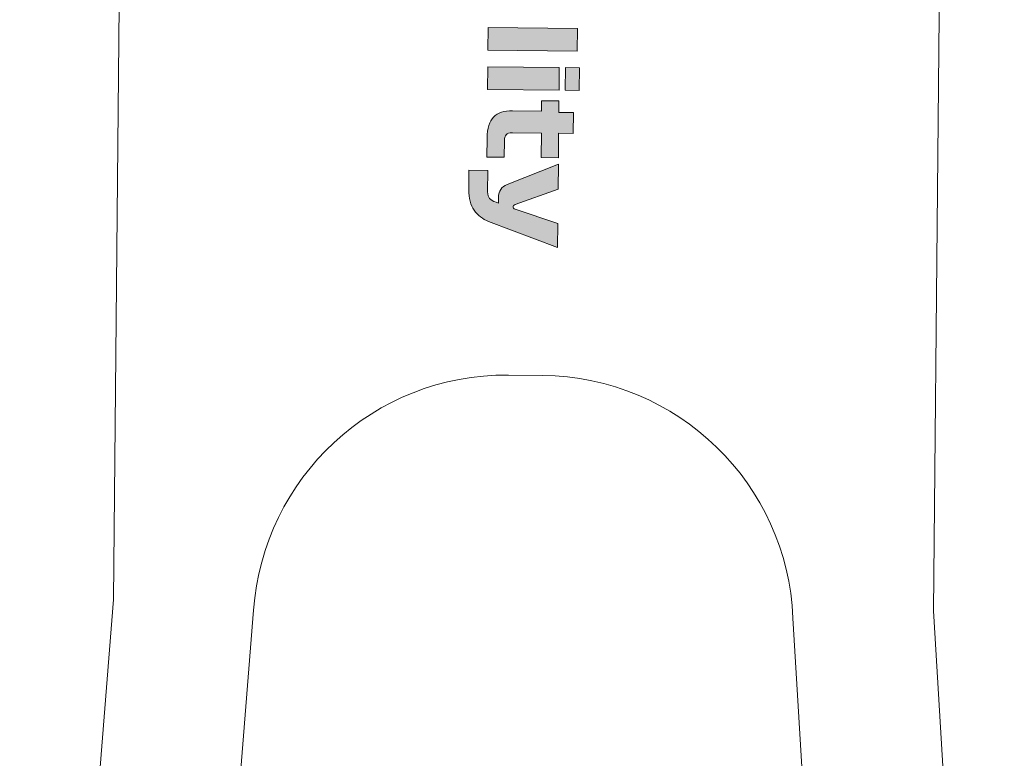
# Model space of a CAD drawing. Header units: millimetres. Extents: x 7 to 595, y -296 to -6.
# Tile 77 of 131: x 318 to 353, y -189 to -162. Entities that reach past the tile are written whole.
import ezdxf

# ---------------------------------------------------------------- set-up
doc = ezdxf.new("R2010")
doc.units = ezdxf.units.MM
doc.header["$MEASUREMENT"] = 0
doc.layers.add('Layer 1', color=7, linetype='Continuous', lineweight=0)

# ---------------------------------------------------------------- blocks, each defined once
blk = doc.blocks.new('Block_58')
at = {"layer": 'Layer 1', "true_color": 0x010101, "transparency": 33554687}
blk.add_hatch(color=18, dxfattribs=at).paths.add_polyline_path([(338.264, -162.618), (338.256, -163.422), (335.081, -163.392), (335.089, -162.587)])
h = blk.add_hatch(color=18, dxfattribs=at)
edge = h.paths.add_edge_path()
edge.add_spline(control_points=[(335.076, -163.984), (335.076, -163.984), (337.615, -164.009), (337.615, -164.009), (337.615, -164.009), (337.608, -164.813), (337.608, -164.813), (337.608, -164.813), (335.068, -164.789), (335.068, -164.789), (335.068, -164.789), (335.076, -163.984), (335.076, -163.984)], knot_values=[0, 0, 0, 0, 1, 1, 1, 2, 2, 2, 3, 3, 3, 4, 4, 4, 4], degree=3, periodic=0)
edge = h.paths.add_edge_path()
edge.add_spline(control_points=[(337.828, -164.815), (337.828, -164.815), (337.836, -164.011), (337.836, -164.011), (337.836, -164.011), (338.335, -164.016), (338.335, -164.016), (338.335, -164.016), (338.327, -164.82), (338.327, -164.82), (338.327, -164.82), (337.828, -164.815), (337.828, -164.815), (337.828, -164.815), (337.828, -164.815), (337.828, -164.815)], knot_values=[0, 0, 0, 0, 1, 1, 1, 2, 2, 2, 3, 3, 3, 4, 4, 4, 5, 5, 5, 5], degree=3, periodic=0)
h = blk.add_hatch(color=18, dxfattribs=at)
edge = h.paths.add_edge_path()
edge.add_spline(control_points=[(336.99, -165.188), (336.99, -165.188), (337.604, -165.194), (337.604, -165.194), (337.604, -165.194), (337.6, -165.605), (337.6, -165.605), (337.6, -165.605), (338.117, -165.61), (338.117, -165.61), (338.117, -165.61), (338.11, -166.35), (338.11, -166.35), (338.11, -166.35), (337.593, -166.345), (337.593, -166.345), (337.593, -166.345), (337.585, -167.213), (337.585, -167.213), (337.585, -167.213), (336.971, -167.207), (336.971, -167.207), (336.971, -167.207), (336.979, -166.339), (336.979, -166.339), (336.979, -166.339), (335.951, -166.33), (335.951, -166.33), (335.843, -166.329), (335.769, -166.351), (335.728, -166.395), (335.686, -166.44), (335.665, -166.513), (335.664, -166.615), (335.664, -166.615), (335.659, -167.195), (335.659, -167.195), (335.659, -167.195), (335.045, -167.189), (335.045, -167.189), (335.045, -167.189), (335.051, -166.516), (335.051, -166.516), (335.055, -166.166), (335.131, -165.916), (335.281, -165.767), (335.43, -165.617), (335.656, -165.544), (335.958, -165.547), (335.958, -165.547), (336.987, -165.556), (336.987, -165.556), (336.987, -165.556), (336.99, -165.188), (336.99, -165.188)], knot_values=[0, 0, 0, 0, 1, 1, 1, 2, 2, 2, 3, 3, 3, 4, 4, 4, 5, 5, 5, 6, 6, 6, 7, 7, 7, 8, 8, 8, 9, 9, 9, 10, 10, 10, 11, 11, 11, 12, 12, 12, 13, 13, 13, 14, 14, 14, 15, 15, 15, 16, 16, 16, 17, 17, 17, 18, 18, 18, 18], degree=3, periodic=0)
h = blk.add_hatch(color=18, dxfattribs=at)
edge = h.paths.add_edge_path()
edge.add_spline(control_points=[(336.049, -168.875), (336.018, -168.886), (335.997, -168.9), (335.987, -168.917), (335.977, -168.934), (335.972, -168.949), (335.972, -168.963), (335.972, -168.98), (335.977, -168.995), (335.986, -169.008), (335.996, -169.02), (336.017, -169.033), (336.047, -169.044), (336.047, -169.044), (337.562, -169.554), (337.562, -169.554), (337.562, -169.554), (337.554, -170.409), (337.554, -170.409), (337.554, -170.409), (335.099, -169.475), (335.099, -169.475), (334.894, -169.397), (334.725, -169.267), (334.593, -169.083), (334.461, -168.9), (334.396, -168.656), (334.399, -168.351), (334.399, -168.351), (334.405, -167.657), (334.405, -167.657), (334.405, -167.657), (335.079, -167.663), (335.079, -167.663), (335.079, -167.663), (335.071, -168.43), (335.071, -168.43), (335.07, -168.531), (335.093, -168.608), (335.139, -168.661), (335.185, -168.714), (335.261, -168.759), (335.368, -168.796), (335.368, -168.796), (335.453, -168.827), (335.453, -168.827), (335.453, -168.827), (335.455, -168.624), (335.455, -168.624), (335.456, -168.508), (335.482, -168.413), (335.534, -168.339), (335.585, -168.264), (335.663, -168.207), (335.768, -168.165), (335.768, -168.165), (337.583, -167.446), (337.583, -167.446), (337.583, -167.446), (337.574, -168.331), (337.574, -168.331), (337.574, -168.331), (336.049, -168.875), (336.049, -168.875)], knot_values=[0, 0, 0, 0, 1, 1, 1, 2, 2, 2, 3, 3, 3, 4, 4, 4, 5, 5, 5, 6, 6, 6, 7, 7, 7, 8, 8, 8, 9, 9, 9, 10, 10, 10, 11, 11, 11, 12, 12, 12, 13, 13, 13, 14, 14, 14, 15, 15, 15, 16, 16, 16, 17, 17, 17, 18, 18, 18, 19, 19, 19, 20, 20, 20, 21, 21, 21, 21], degree=3, periodic=0)
at = {"layer": 'Layer 1'}
blk.add_lwpolyline([(338.264, -162.618), (338.256, -163.422), (335.081, -163.392), (335.089, -162.587)], close=True, dxfattribs=at)
at = {"layer": 'Layer 1', "color": 242, "lineweight": 0, "true_color": 0xe32227}
for points in [[(321.767, -182.922), (321.767, -182.922), (322.396, -117.046), (322.396, -117.046)], [(351.543, -117.324), (351.543, -117.324), (350.913, -183.316), (350.913, -183.316)], [(318.437, -224.777), (318.437, -224.777), (321.767, -182.922), (321.767, -182.922)], [(350.913, -183.316), (350.913, -183.316), (353.435, -225.112), (353.435, -225.112)]]:
    blk.add_open_spline(points, degree=3, dxfattribs=at)
at = {"layer": 'Layer 1'}
for points, knots in [([(335.076, -163.984), (335.076, -163.984), (337.615, -164.009), (337.615, -164.009), (337.615, -164.009), (337.608, -164.813), (337.608, -164.813), (337.608, -164.813), (335.068, -164.789), (335.068, -164.789), (335.068, -164.789), (335.076, -163.984), (335.076, -163.984)], [0, 0, 0, 0, 1, 1, 1, 2, 2, 2, 3, 3, 3, 4, 4, 4, 4]), ([(337.828, -164.815), (337.828, -164.815), (337.836, -164.011), (337.836, -164.011), (337.836, -164.011), (338.335, -164.016), (338.335, -164.016), (338.335, -164.016), (338.327, -164.82), (338.327, -164.82), (338.327, -164.82), (337.828, -164.815), (337.828, -164.815), (337.828, -164.815), (337.828, -164.815), (337.828, -164.815)], [0, 0, 0, 0, 1, 1, 1, 2, 2, 2, 3, 3, 3, 4, 4, 4, 5, 5, 5, 5]), ([(336.99, -165.188), (336.99, -165.188), (337.604, -165.194), (337.604, -165.194), (337.604, -165.194), (337.6, -165.605), (337.6, -165.605), (337.6, -165.605), (338.117, -165.61), (338.117, -165.61), (338.117, -165.61), (338.11, -166.35), (338.11, -166.35), (338.11, -166.35), (337.593, -166.345), (337.593, -166.345), (337.593, -166.345), (337.585, -167.213), (337.585, -167.213), (337.585, -167.213), (336.971, -167.207), (336.971, -167.207), (336.971, -167.207), (336.979, -166.339), (336.979, -166.339), (336.979, -166.339), (335.951, -166.33), (335.951, -166.33), (335.843, -166.329), (335.769, -166.351), (335.728, -166.395), (335.686, -166.44), (335.665, -166.513), (335.664, -166.615), (335.664, -166.615), (335.659, -167.195), (335.659, -167.195), (335.659, -167.195), (335.045, -167.189), (335.045, -167.189), (335.045, -167.189), (335.051, -166.516), (335.051, -166.516), (335.055, -166.166), (335.131, -165.916), (335.281, -165.767), (335.43, -165.617), (335.656, -165.544), (335.958, -165.547), (335.958, -165.547), (336.987, -165.556), (336.987, -165.556), (336.987, -165.556), (336.99, -165.188), (336.99, -165.188)], [0, 0, 0, 0, 1, 1, 1, 2, 2, 2, 3, 3, 3, 4, 4, 4, 5, 5, 5, 6, 6, 6, 7, 7, 7, 8, 8, 8, 9, 9, 9, 10, 10, 10, 11, 11, 11, 12, 12, 12, 13, 13, 13, 14, 14, 14, 15, 15, 15, 16, 16, 16, 17, 17, 17, 18, 18, 18, 18]), ([(336.049, -168.875), (336.018, -168.886), (335.997, -168.9), (335.987, -168.917), (335.977, -168.934), (335.972, -168.949), (335.972, -168.963), (335.972, -168.98), (335.977, -168.995), (335.986, -169.008), (335.996, -169.02), (336.017, -169.033), (336.047, -169.044), (336.047, -169.044), (337.562, -169.554), (337.562, -169.554), (337.562, -169.554), (337.554, -170.409), (337.554, -170.409), (337.554, -170.409), (335.099, -169.475), (335.099, -169.475), (334.894, -169.397), (334.725, -169.267), (334.593, -169.083), (334.461, -168.9), (334.396, -168.656), (334.399, -168.351), (334.399, -168.351), (334.405, -167.657), (334.405, -167.657), (334.405, -167.657), (335.079, -167.663), (335.079, -167.663), (335.079, -167.663), (335.071, -168.43), (335.071, -168.43), (335.07, -168.531), (335.093, -168.608), (335.139, -168.661), (335.185, -168.714), (335.261, -168.759), (335.368, -168.796), (335.368, -168.796), (335.453, -168.827), (335.453, -168.827), (335.453, -168.827), (335.455, -168.624), (335.455, -168.624), (335.456, -168.508), (335.482, -168.413), (335.534, -168.339), (335.585, -168.264), (335.663, -168.207), (335.768, -168.165), (335.768, -168.165), (337.583, -167.446), (337.583, -167.446), (337.583, -167.446), (337.574, -168.331), (337.574, -168.331), (337.574, -168.331), (336.049, -168.875), (336.049, -168.875)], [0, 0, 0, 0, 1, 1, 1, 2, 2, 2, 3, 3, 3, 4, 4, 4, 5, 5, 5, 6, 6, 6, 7, 7, 7, 8, 8, 8, 9, 9, 9, 10, 10, 10, 11, 11, 11, 12, 12, 12, 13, 13, 13, 14, 14, 14, 15, 15, 15, 16, 16, 16, 17, 17, 17, 18, 18, 18, 19, 19, 19, 20, 20, 20, 21, 21, 21, 21])]:
    blk.add_open_spline(points, degree=3, knots=knots, dxfattribs=at)
at = {"layer": 'Layer 1', "color": 242, "lineweight": 0, "true_color": 0xe32227}
blk.add_open_spline([(323.445, -224.825), (323.445, -224.825), (326.75, -183.298), (326.75, -183.298), (327.081, -178.59), (331.026, -174.895), (335.807, -174.941), (335.807, -174.941), (337.022, -174.953), (337.022, -174.953), (341.834, -174.999), (345.728, -178.817), (345.923, -183.574), (345.923, -183.574), (348.427, -225.064), (348.427, -225.064)], degree=3, knots=[0, 0, 0, 0, 1, 1, 1, 2, 2, 2, 3, 3, 3, 4, 4, 4, 5, 5, 5, 5], dxfattribs=at)

msp = doc.modelspace()

# ---------------------------------------------------------------- block references
at = {"layer": 'Layer 1'}
msp.add_blockref('Block_58', (0, 0), dxfattribs=at)

doc.saveas('drawing.dxf')
